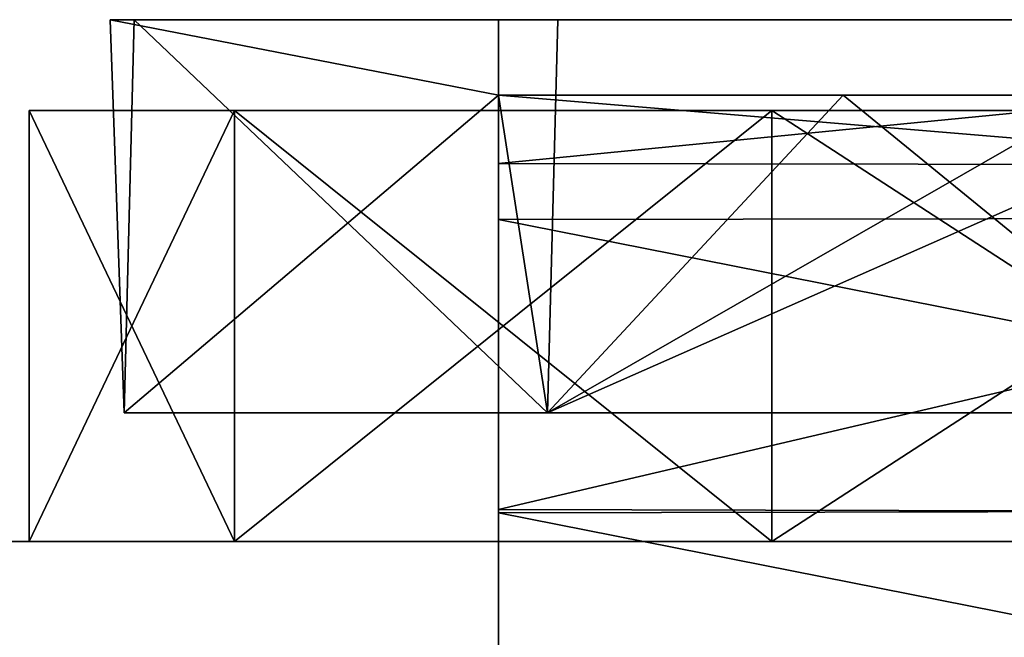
# Model space of a CAD drawing. Header units: inches. Extents: x -5.2 to 5.1, y -2.7 to 6.1.
# Tile 63 of 74: x -0.06 to 0.452, y 5.654 to 5.975. Entities that reach past the tile are written whole.
import ezdxf

# ---------------------------------------------------------------- set-up
doc = ezdxf.new("R2010")
doc.units = ezdxf.units.IN
doc.header["$LTSCALE"] = 52.148148
doc.header["$MEASUREMENT"] = 0
for name, color, linetype in [('635', 7, 'CONTINUOUS'), ('846', 7, 'CONTINUOUS'), ('847', 7, 'CONTINUOUS'), ('848', 7, 'CONTINUOUS'), ('849', 7, 'CONTINUOUS'), ('850', 7, 'CONTINUOUS'), ('851', 7, 'CONTINUOUS'), ('853', 7, 'CONTINUOUS'), ('854', 7, 'CONTINUOUS')]:
    doc.layers.add(name, color=color, linetype=linetype)

msp = doc.modelspace()

# ---------------------------------------------------------------- linework, layer by layer
at = {"layer": '635', "linetype": 'Continuous'}
for points in [[(0.984249, 5.703543, 0.818898), (-0.984255, 5.703543, 0.818898), (0.984249, 5.703543, 2.212598), (0.984249, 5.703543, 0.818898)], [(0.984249, 5.703543, 2.212598), (-0.984255, 5.703543, 0.818898), (-0.984255, 5.703543, 2.212598), (0.984249, 5.703543, 2.212598)]]:
    msp.add_3dface(points, dxfattribs=at)
at = {"layer": '846', "linetype": 'Continuous'}
for points in [[(0.051649, 5.703543, 1.187144), (-0.055121, 5.703543, 1.515748), (0.051649, 5.927953, 1.187144), (0.051649, 5.703543, 1.187144)], [(0.051649, 5.927953, 1.187144), (-0.055121, 5.703543, 1.515748), (-0.055121, 5.927953, 1.515748), (0.051649, 5.927953, 1.187144)], [(0.331176, 5.703543, 0.984055), (0.051649, 5.703543, 1.187144), (0.331176, 5.927953, 0.984055), (0.331176, 5.703543, 0.984055)], [(0.331176, 5.927953, 0.984055), (0.051649, 5.703543, 1.187144), (0.051649, 5.927953, 1.187144), (0.331176, 5.927953, 0.984055)], [(0.676691, 5.703543, 0.984055), (0.331176, 5.703543, 0.984055), (0.676691, 5.927953, 0.984055), (0.676691, 5.703543, 0.984055)], [(0.676691, 5.927953, 0.984055), (0.331176, 5.703543, 0.984055), (0.331176, 5.927953, 0.984055), (0.676691, 5.927953, 0.984055)]]:
    msp.add_3dface(points, dxfattribs=at)
at = {"layer": '847', "linetype": 'Continuous'}
for points in [[(-0.055121, 5.927953, 1.515748), (-0.055121, 5.703543, 1.515748), (0.051649, 5.703543, 1.844352), (-0.055121, 5.927953, 1.515748)], [(-0.055121, 5.927953, 1.515748), (0.051649, 5.703543, 1.844352), (0.051649, 5.927953, 1.844352), (-0.055121, 5.927953, 1.515748)], [(0.051649, 5.703543, 1.844352), (0.331176, 5.703543, 2.047441), (0.051649, 5.927953, 1.844352), (0.051649, 5.703543, 1.844352)], [(0.051649, 5.927953, 1.844352), (0.331176, 5.703543, 2.047441), (0.331176, 5.927953, 2.047441), (0.051649, 5.927953, 1.844352)], [(0.331176, 5.703543, 2.047441), (0.676691, 5.703543, 2.047441), (0.331176, 5.927953, 2.047441), (0.331176, 5.703543, 2.047441)], [(0.331176, 5.927953, 2.047441), (0.676691, 5.703543, 2.047441), (0.676691, 5.927953, 2.047441), (0.331176, 5.927953, 2.047441)]]:
    msp.add_3dface(points, dxfattribs=at)
at = {"layer": '848', "linetype": 'Continuous'}
for points in [[(0.188973, 5.935827, 2.433071), (0.188973, 5.871196, 2.587341), (0.188973, 5.975197, 2.433071), (0.188973, 5.935827, 2.433071)], [(0.188973, 5.975197, 2.433071), (0.188973, 5.871196, 2.587341), (0.188973, 5.900317, 2.613928), (0.188973, 5.975197, 2.433071)], [(0.188973, 5.935827, 1.986661), (0.188973, 5.935827, 2.433071), (0.188973, 5.975197, 1.986661), (0.188973, 5.935827, 1.986661)], [(0.188973, 5.975197, 1.986661), (0.188973, 5.935827, 2.433071), (0.188973, 5.975197, 2.433071), (0.188973, 5.975197, 1.986661)], [(0.188973, 5.871196, 2.587341), (0.188973, 5.718436, 2.649602), (0.188973, 5.900317, 2.613928), (0.188973, 5.871196, 2.587341)], [(0.188973, 5.900317, 2.613928), (0.188973, 5.718436, 2.649602), (0.188973, 5.720319, 2.68894), (0.188973, 5.900317, 2.613928)], [(0.188973, 5.720319, 2.68894), (0.188973, 5.718436, 2.649602), (0.188973, 5.539418, 2.61506), (0.188973, 5.720319, 2.68894)], [(0.188973, 5.718436, 2.649602), (0.188973, 5.56644, 2.586419), (0.188973, 5.539418, 2.61506), (0.188973, 5.718436, 2.649602)]]:
    msp.add_3dface(points, dxfattribs=at)
at = {"layer": '849', "linetype": 'Continuous'}
for points in [[(0.188973, 5.871196, 2.587341), (0.188973, 5.935827, 2.433071), (0.952753, 5.872142, 2.586419), (0.188973, 5.871196, 2.587341)], [(0.952753, 5.872142, 2.586419), (0.188973, 5.935827, 2.433071), (0.952753, 5.935827, 2.433071), (0.952753, 5.872142, 2.586419)], [(0.952753, 5.720147, 2.649602), (0.188973, 5.871196, 2.587341), (0.952753, 5.872142, 2.586419), (0.952753, 5.720147, 2.649602)], [(0.188973, 5.718436, 2.649602), (0.188973, 5.871196, 2.587341), (0.952753, 5.720147, 2.649602), (0.188973, 5.718436, 2.649602)], [(0.952753, 5.567387, 2.587341), (0.188973, 5.718436, 2.649602), (0.952753, 5.720147, 2.649602), (0.952753, 5.567387, 2.587341)], [(0.188973, 5.56644, 2.586419), (0.188973, 5.718436, 2.649602), (0.952753, 5.567387, 2.587341), (0.188973, 5.56644, 2.586419)]]:
    msp.add_3dface(points, dxfattribs=at)
at = {"layer": '850', "linetype": 'Continuous'}
for points in [[(0.188973, 5.975197, 2.433071), (0.188973, 5.900317, 2.613928), (0.952753, 5.975197, 2.433071), (0.188973, 5.975197, 2.433071)], [(0.188973, 5.900317, 2.613928), (0.952753, 5.899165, 2.61506), (0.952753, 5.975197, 2.433071), (0.188973, 5.900317, 2.613928)], [(0.188973, 5.900317, 2.613928), (0.188973, 5.720319, 2.68894), (0.952753, 5.899165, 2.61506), (0.188973, 5.900317, 2.613928)], [(0.188973, 5.720319, 2.68894), (0.952753, 5.718263, 2.68894), (0.952753, 5.899165, 2.61506), (0.188973, 5.720319, 2.68894)], [(0.188973, 5.720319, 2.68894), (0.188973, 5.539418, 2.61506), (0.952753, 5.718263, 2.68894), (0.188973, 5.720319, 2.68894)], [(0.188973, 5.539418, 2.61506), (0.952753, 5.538266, 2.613928), (0.952753, 5.718263, 2.68894), (0.188973, 5.539418, 2.61506)]]:
    msp.add_3dface(points, dxfattribs=at)
at = {"layer": '851', "linetype": 'Continuous'}
for points in [[(0.188973, 5.975197, 1.986661), (1.118191, 5.975197, 1.776572), (-0.013092, 5.975197, 1.678645), (0.188973, 5.975197, 1.986661)], [(1.118191, 5.975197, 1.776572), (1.177162, 5.975197, 1.515748), (-0.013092, 5.975197, 1.678645), (1.118191, 5.975197, 1.776572)], [(-0.013092, 5.975197, 1.678645), (1.177162, 5.975197, 1.515748), (-0.000586, 5.975197, 1.31316), (-0.013092, 5.975197, 1.678645)], [(-0.000586, 5.975197, 1.31316), (1.177162, 5.975197, 1.515748), (1.177162, 5.975197, 0.988189), (-0.000586, 5.975197, 1.31316)], [(0.219909, 5.975197, 1.02141), (-0.000586, 5.975197, 1.31316), (1.177162, 5.975197, 0.988189), (0.219909, 5.975197, 1.02141)], [(0.188973, 5.975197, 1.986661), (0.188973, 5.975197, 2.433071), (0.952753, 5.975197, 1.986661), (0.188973, 5.975197, 1.986661)], [(0.188973, 5.975197, 1.986661), (0.952753, 5.975197, 1.986661), (1.118191, 5.975197, 1.776572), (0.188973, 5.975197, 1.986661)], [(0.188973, 5.975197, 2.433071), (0.952753, 5.975197, 2.433071), (0.952753, 5.975197, 1.986661), (0.188973, 5.975197, 2.433071)], [(0.570863, 5.975197, 0.909449), (0.219909, 5.975197, 1.02141), (1.098422, 5.975197, 0.909449), (0.570863, 5.975197, 0.909449)], [(1.098422, 5.975197, 0.909449), (0.219909, 5.975197, 1.02141), (1.154099, 5.975197, 0.932512), (1.098422, 5.975197, 0.909449)], [(1.154099, 5.975197, 0.932512), (0.219909, 5.975197, 1.02141), (1.177162, 5.975197, 0.988189), (1.154099, 5.975197, 0.932512)]]:
    msp.add_3dface(points, dxfattribs=at)
at = {"layer": '853', "linetype": 'Continuous'}
for points in [[(0.188973, 5.935827, 2.433071), (0.188973, 5.935827, 1.986661), (0.368287, 5.935827, 2.087162), (0.188973, 5.935827, 2.433071)], [(0.952753, 5.935827, 2.433071), (0.188973, 5.935827, 2.433071), (0.952753, 5.935827, 1.986661), (0.952753, 5.935827, 2.433071)], [(0.952753, 5.935827, 1.986661), (0.188973, 5.935827, 2.433071), (0.773439, 5.935827, 2.087162), (0.952753, 5.935827, 1.986661)], [(0.188973, 5.935827, 2.433071), (0.570863, 5.935827, 2.122047), (0.773439, 5.935827, 2.087162), (0.188973, 5.935827, 2.433071)], [(0.570863, 5.935827, 2.122047), (0.188973, 5.935827, 2.433071), (0.368287, 5.935827, 2.087162), (0.570863, 5.935827, 2.122047)]]:
    msp.add_3dface(points, dxfattribs=at)
at = {"layer": '854', "linetype": 'Continuous'}
for points in [[(0.188973, 5.935827, 1.986661), (0.188973, 5.975197, 1.986661), (-0.013092, 5.975197, 1.678645), (0.188973, 5.935827, 1.986661)], [(0.188973, 5.935827, 1.986661), (-0.013092, 5.975197, 1.678645), (-0.005762, 5.770472, 1.703105), (0.188973, 5.935827, 1.986661)], [(-0.013092, 5.975197, 1.678645), (-0.000586, 5.975197, 1.31316), (-0.005762, 5.770472, 1.328391), (-0.013092, 5.975197, 1.678645)], [(-0.005762, 5.770472, 1.703105), (-0.013092, 5.975197, 1.678645), (-0.005762, 5.770472, 1.328391), (-0.005762, 5.770472, 1.703105)], [(-0.005762, 5.770472, 1.328391), (-0.000586, 5.975197, 1.31316), (0.214489, 5.770472, 1.025242), (-0.005762, 5.770472, 1.328391)], [(-0.000586, 5.975197, 1.31316), (0.219909, 5.975197, 1.02141), (0.214489, 5.770472, 1.025242), (-0.000586, 5.975197, 1.31316)], [(0.219909, 5.975197, 1.02141), (0.570863, 5.975197, 0.909449), (0.214489, 5.770472, 1.025242), (0.219909, 5.975197, 1.02141)], [(0.570863, 5.975197, 0.909449), (0.570863, 5.927953, 0.909449), (0.214489, 5.770472, 1.025242), (0.570863, 5.975197, 0.909449)], [(0.214489, 5.770472, 2.006254), (0.188973, 5.935827, 1.986661), (-0.005762, 5.770472, 1.703105), (0.214489, 5.770472, 2.006254)], [(0.368287, 5.935827, 2.087162), (0.188973, 5.935827, 1.986661), (0.214489, 5.770472, 2.006254), (0.368287, 5.935827, 2.087162)], [(0.570863, 5.770472, 2.122047), (0.368287, 5.935827, 2.087162), (0.214489, 5.770472, 2.006254), (0.570863, 5.770472, 2.122047)], [(0.570863, 5.770472, 2.122047), (0.570863, 5.935827, 2.122047), (0.368287, 5.935827, 2.087162), (0.570863, 5.770472, 2.122047)], [(0.570863, 5.927953, 0.909449), (0.570863, 5.770472, 0.909449), (0.214489, 5.770472, 1.025242), (0.570863, 5.927953, 0.909449)]]:
    msp.add_3dface(points, dxfattribs=at)

doc.saveas('drawing.dxf')
